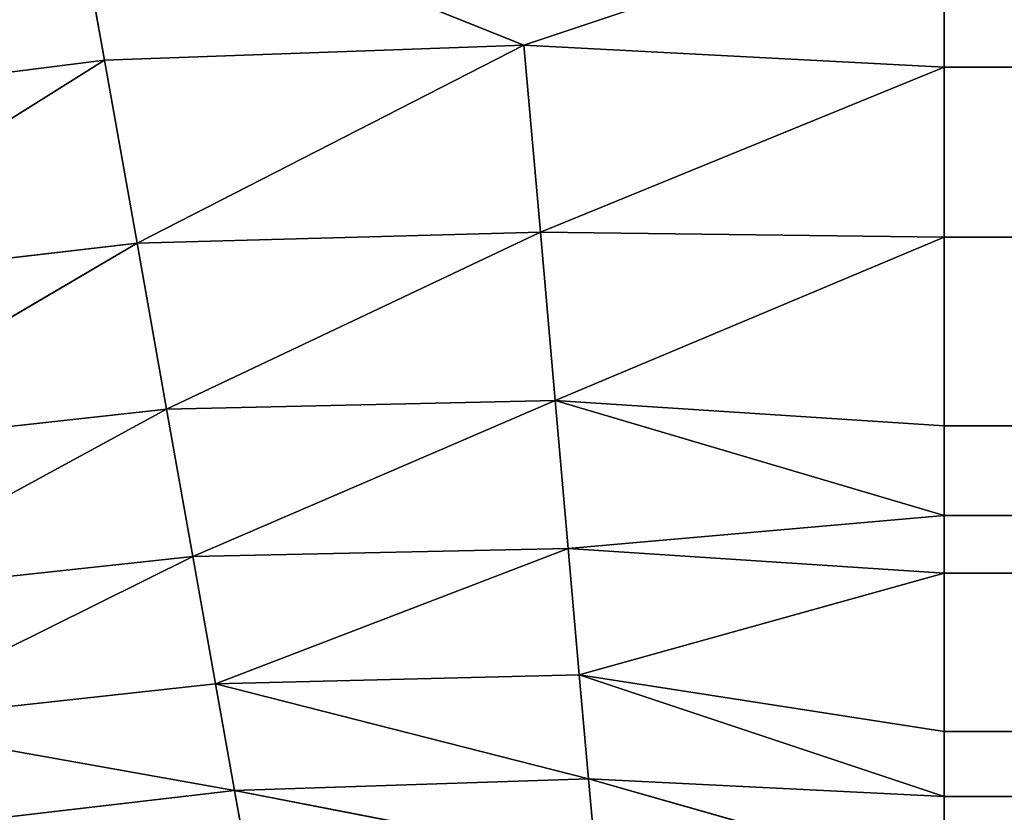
# Model space of a CAD drawing. Extents: x 0 to 700, y 0 to 509.
# Tile 83 of 243: x 35.76 to 37.55, y 319.86 to 321.31. Entities that reach past the tile are written whole.
import ezdxf

# ---------------------------------------------------------------- set-up
doc = ezdxf.new("R2010")
doc.units = 0
doc.header["$LTSCALE"] = 25.4
doc.layers.get('0').update_dxf_attribs({"linetype": 'CONTINUOUS'})

# ---------------------------------------------------------------- blocks, each defined once
blk = doc.blocks.new('5902539864168_-_S_STL')
at = {"color": 0}
for p, q in [((35.8467, 102.1106, 187.4568), (36.6757, 101.7685, 187.7896)), ((35.9108, 101.8315, 187.817), (35.8467, 102.1106, 187.4568)), ((35.9108, 101.8315, 187.817), (35.8467, 102.1106, 187.4568)), ((35.8467, 102.1106, 187.4568), (36.6757, 101.7685, 187.7896)), ((37.442, 101.952, 187.5327), (36.6757, 101.7685, 187.7896)), ((37.442, 101.952, 187.5327), (36.6757, 101.7685, 187.7896)), ((37.442, 101.952, 187.5327), (37.442, 101.7025, 187.8299)), ((37.442, 101.952, 187.5327), (37.442, 101.7025, 187.8299)), ((35.9108, 101.8315, 187.817), (35.1557, 101.891, 187.9122)), ((35.9108, 101.8315, 187.817), (35.1557, 101.891, 187.9122)), ((35.9108, 101.8315, 187.817), (35.2437, 101.5951, 188.2353)), ((35.9108, 101.8315, 187.817), (35.2437, 101.5951, 188.2353)), ((35.9702, 101.5199, 188.1505), (35.9108, 101.8315, 187.817)), ((35.9108, 101.8315, 187.817), (36.6757, 101.7685, 187.7896)), ((35.9108, 101.8315, 187.817), (36.6757, 101.7685, 187.7896)), ((35.9702, 101.5199, 188.1505), (35.9108, 101.8315, 187.817)), ((35.9702, 101.5199, 188.1505), (36.6757, 101.7685, 187.7896)), ((35.9702, 101.5199, 188.1505), (36.6757, 101.7685, 187.7896)), ((37.442, 101.7025, 187.8299), (36.6757, 101.7685, 187.7896)), ((36.6757, 101.7685, 187.7896), (36.7057, 101.4403, 188.1305)), ((37.442, 101.7025, 187.8299), (36.6757, 101.7685, 187.7896)), ((36.6757, 101.7685, 187.7896), (36.7057, 101.4403, 188.1305)), ((37.442, 101.7025, 187.8299), (36.7057, 101.4403, 188.1305)), ((37.442, 101.7025, 187.8299), (36.7057, 101.4403, 188.1305)), ((662.558, 101.7025, 187.83), (37.442, 101.7025, 187.8299)), ((37.442, 101.7025, 187.8299), (37.442, 101.3958, 188.1396)), ((662.558, 101.7025, 187.83), (37.442, 101.7025, 187.8299)), ((37.442, 101.7025, 187.8299), (37.442, 101.3958, 188.1396)), ((35.2437, 101.5951, 188.2353), (35.9702, 101.5199, 188.1505)), ((35.2437, 101.5951, 188.2353), (35.9702, 101.5199, 188.1505)), ((35.9702, 101.5199, 188.1505), (35.3241, 101.2718, 188.5305)), ((35.9702, 101.5199, 188.1505), (35.3241, 101.2718, 188.5305)), ((36.0241, 101.1798, 188.4531), (35.9702, 101.5199, 188.1505)), ((35.9702, 101.5199, 188.1505), (36.7057, 101.4403, 188.1305)), ((35.9702, 101.5199, 188.1505), (36.7057, 101.4403, 188.1305)), ((36.0241, 101.1798, 188.4531), (35.9702, 101.5199, 188.1505)), ((36.0241, 101.1798, 188.4531), (36.7057, 101.4403, 188.1305)), ((36.0241, 101.1798, 188.4531), (36.7057, 101.4403, 188.1305)), ((37.442, 101.3958, 188.1396), (36.7057, 101.4403, 188.1305)), ((36.7057, 101.4403, 188.1305), (36.7327, 101.0827, 188.4376)), ((37.442, 101.3958, 188.1396), (36.7057, 101.4403, 188.1305)), ((36.7057, 101.4403, 188.1305), (36.7327, 101.0827, 188.4376)), ((37.442, 101.3958, 188.1396), (36.7327, 101.0827, 188.4376)), ((37.442, 101.3958, 188.1396), (36.7327, 101.0827, 188.4376)), ((662.558, 101.3958, 188.1396), (37.442, 101.3958, 188.1396)), ((37.442, 101.3958, 188.1396), (37.442, 100.981, 188.4839)), ((662.558, 101.3958, 188.1396), (37.442, 101.3958, 188.1396)), ((37.442, 101.3958, 188.1396), (37.442, 100.981, 188.4839)), ((35.3241, 101.2718, 188.5305), (36.0241, 101.1798, 188.4531)), ((35.3241, 101.2718, 188.5305), (36.0241, 101.1798, 188.4531)), ((36.0241, 101.1798, 188.4531), (35.3961, 100.9253, 188.7949)), ((36.0241, 101.1798, 188.4531), (35.3961, 100.9253, 188.7949)), ((36.0719, 100.8162, 188.7218), (36.0241, 101.1798, 188.4531)), ((36.0241, 101.1798, 188.4531), (36.7327, 101.0827, 188.4376)), ((36.0241, 101.1798, 188.4531), (36.7327, 101.0827, 188.4376)), ((36.0719, 100.8162, 188.7218), (36.0241, 101.1798, 188.4531)), ((36.0719, 100.8162, 188.7218), (36.7327, 101.0827, 188.4376)), ((36.0719, 100.8162, 188.7218), (36.7327, 101.0827, 188.4376)), ((37.442, 100.7475, 188.6471), (36.7327, 101.0827, 188.4376)), ((36.7327, 101.0827, 188.4376), (36.7564, 100.7011, 188.7076)), ((37.442, 100.981, 188.4839), (36.7327, 101.0827, 188.4376)), ((37.442, 100.7475, 188.6471), (36.7327, 101.0827, 188.4376)), ((37.442, 100.981, 188.4839), (36.7327, 101.0827, 188.4376)), ((36.7327, 101.0827, 188.4376), (36.7564, 100.7011, 188.7076)), ((662.558, 100.981, 188.4839), (37.442, 100.981, 188.4839)), ((37.442, 100.981, 188.4839), (37.442, 100.7475, 188.6471)), ((662.558, 100.981, 188.4839), (37.442, 100.981, 188.4839)), ((37.442, 100.981, 188.4839), (37.442, 100.7475, 188.6471)), ((35.3961, 100.9253, 188.7949), (36.0719, 100.8162, 188.7218)), ((35.3961, 100.9253, 188.7949), (36.0719, 100.8162, 188.7218)), ((36.0719, 100.8162, 188.7218), (35.4591, 100.5603, 189.0262)), ((36.0719, 100.8162, 188.7218), (35.4591, 100.5603, 189.0262)), ((36.0719, 100.8162, 188.7218), (36.7564, 100.7011, 188.7076)), ((36.0719, 100.8162, 188.7218), (36.7564, 100.7011, 188.7076)), ((36.0719, 100.8162, 188.7218), (36.1133, 100.4341, 188.9541)), ((36.0719, 100.8162, 188.7218), (36.1133, 100.4341, 188.9541)), ((37.442, 100.7475, 188.6471), (36.7564, 100.7011, 188.7076)), ((37.442, 100.7475, 188.6471), (36.7564, 100.7011, 188.7076)), ((662.558, 100.7475, 188.6471), (37.442, 100.7475, 188.6471)), ((37.442, 100.7475, 188.6471), (37.442, 100.5807, 188.7522)), ((662.558, 100.7475, 188.6471), (37.442, 100.7475, 188.6471)), ((37.442, 100.7475, 188.6471), (37.442, 100.5807, 188.7522)), ((36.7564, 100.7011, 188.7076), (36.1133, 100.4341, 188.9541)), ((36.7564, 100.7011, 188.7076), (36.1133, 100.4341, 188.9541)), ((36.7564, 100.7011, 188.7076), (37.442, 100.5807, 188.7522)), ((36.7564, 100.7011, 188.7076), (37.442, 100.5807, 188.7522)), ((36.7564, 100.7011, 188.7076), (36.7767, 100.3012, 188.938)), ((36.7564, 100.7011, 188.7076), (36.7767, 100.3012, 188.938)), ((37.442, 100.5807, 188.7522), (36.7767, 100.3012, 188.938)), ((37.442, 100.5807, 188.7522), (36.7767, 100.3012, 188.938)), ((662.558, 100.5807, 188.7522), (37.442, 100.5807, 188.7522)), ((37.442, 100.5807, 188.7522), (37.442, 100.0248, 189.0413)), ((662.558, 100.5807, 188.7522), (37.442, 100.5807, 188.7522)), ((37.442, 100.5807, 188.7522), (37.442, 100.0248, 189.0413)), ((36.1133, 100.4341, 188.9541), (35.4591, 100.5603, 189.0262)), ((35.4591, 100.5603, 189.0262), (36.1481, 100.039, 189.1488)), ((35.4591, 100.5603, 189.0262), (36.1481, 100.039, 189.1488)), ((36.1133, 100.4341, 188.9541), (35.4591, 100.5603, 189.0262)), ((36.7767, 100.3012, 188.938), (36.1133, 100.4341, 188.9541)), ((36.1133, 100.4341, 188.9541), (36.7934, 99.8889, 189.1277)), ((36.1133, 100.4341, 188.9541), (36.7934, 99.8889, 189.1277)), ((36.1133, 100.4341, 188.9541), (36.1481, 100.039, 189.1488)), ((36.1133, 100.4341, 188.9541), (36.1481, 100.039, 189.1488)), ((36.7767, 100.3012, 188.938), (36.1133, 100.4341, 188.9541)), ((36.7934, 99.8889, 189.1277), (36.7767, 100.3012, 188.938)), ((37.442, 100.0248, 189.0413), (36.7767, 100.3012, 188.938)), ((36.7767, 100.3012, 188.938), (37.442, 99.7327, 189.1599)), ((36.7767, 100.3012, 188.938), (37.442, 99.7327, 189.1599)), ((36.7934, 99.8889, 189.1277), (36.7767, 100.3012, 188.938)), ((37.442, 100.0248, 189.0413), (36.7767, 100.3012, 188.938)), ((36.1481, 100.039, 189.1488), (35.5127, 100.1818, 189.2231)), ((36.1481, 100.039, 189.1488), (35.5127, 100.1818, 189.2231)), ((36.7934, 99.8889, 189.1277), (36.1481, 100.039, 189.1488)), ((36.1481, 100.039, 189.1488), (36.8065, 99.4701, 189.2767)), ((36.7934, 99.8889, 189.1277), (36.1481, 100.039, 189.1488)), ((36.1481, 100.039, 189.1488), (36.8065, 99.4701, 189.2767)), ((36.1481, 100.039, 189.1488), (36.1761, 99.6362, 189.3056)), ((36.1481, 100.039, 189.1488), (36.1761, 99.6362, 189.3056)), ((662.558, 100.0248, 189.0413), (37.442, 100.0248, 189.0413)), ((37.442, 100.0248, 189.0413), (37.442, 99.7327, 189.1599)), ((662.558, 100.0248, 189.0413), (37.442, 100.0248, 189.0413)), ((37.442, 100.0248, 189.0413), (37.442, 99.7327, 189.1599)), ((36.7934, 99.8889, 189.1277), (37.442, 99.7327, 189.1599)), ((36.7934, 99.8889, 189.1277), (37.442, 99.7327, 189.1599)), ((36.7934, 99.8889, 189.1277), (37.442, 99.2472, 189.3116)), ((36.7934, 99.8889, 189.1277), (37.442, 99.2472, 189.3116)), ((36.7934, 99.8889, 189.1277), (36.8065, 99.4701, 189.2767)), ((36.7934, 99.8889, 189.1277), (36.8065, 99.4701, 189.2767)), ((662.558, 99.7327, 189.1599), (37.442, 99.7327, 189.1599)), ((37.442, 99.7327, 189.1599), (37.442, 99.2472, 189.3116)), ((662.558, 99.7327, 189.1599), (37.442, 99.7327, 189.1599)), ((37.442, 99.7327, 189.1599), (37.442, 99.2472, 189.3116))]:
    blk.add_line(p, q, dxfattribs=at)
mesh = blk.add_polyface(dxfattribs=at)
corners = [(5.8292, 103, 89.0513), (350, 103, 116.5513), (694.1707, 103, 89.0513), (346.9612, 103, 116.8172), (35.4535, 103, 184.6354), (33.7016, 103, 185.0729), (32.1062, 103, 185.7495), (30.7018, 103, 186.6255), (29.4424, 103, 187.7283), (28.4097, 103, 188.9963), (27.6463, 103, 190.3453), (27.1371, 103, 191.7417), (26.8672, 103, 193.162), (5.8292, 103, 503.2221), (344.0146, 103, 117.6067), (341.25, 103, 118.8959), (338.7512, 103, 120.6456), (336.5942, 103, 122.8026), (334.8445, 103, 125.3013), (333.5554, 103, 128.066), (332.7659, 103, 131.0125), (332.5, 103, 134.0513), (332.7659, 103, 137.0902), (333.5554, 103, 140.0367), (334.8445, 103, 142.8013), (336.5942, 103, 145.3001), (338.7512, 103, 147.4571), (341.25, 103, 149.2068), (344.0146, 103, 150.496), (346.9612, 103, 151.2855), (350, 103, 151.5513), (37.442, 103, 184.4697), (26.8146, 103, 194.1381), (26.8146, 103, 473.1736), (26.9551, 103, 474.8753), (26.9811, 103, 475.0224), (27.3125, 103, 476.3089), (27.4753, 103, 476.7559), (27.8568, 103, 477.5931), (28.651, 103, 478.8429), (29.5798, 103, 479.868), (30.6657, 103, 480.7268), (30.7295, 103, 480.7689), (31.8807, 103, 481.4002), (32.2955, 103, 481.576), (33.2209, 103, 481.8849), (34.0289, 103, 482.0703), (34.6826, 103, 482.1682), (35.8777, 103, 482.2367), (664.1223, 103, 482.2367), (673.1854, 103, 194.1381), (694.1707, 103, 503.2221), (673.0914, 103, 192.8347), (672.7317, 103, 191.3065), (672.1177, 103, 189.8691), (671.2672, 103, 188.5502), (670.1917, 103, 187.3684), (669.8016, 103, 187.0227), (668.4412, 103, 186.0551), (666.9005, 103, 185.294), (665.2044, 103, 184.7658), (353.0388, 103, 116.8172), (355.9854, 103, 117.6067), (358.75, 103, 118.8959), (361.2488, 103, 120.6456), (363.4058, 103, 122.8026), (365.1554, 103, 125.3013), (366.4446, 103, 128.066), (367.2341, 103, 131.0125), (367.5, 103, 134.0513), (367.2341, 103, 137.0902), (366.4446, 103, 140.0367), (663.399, 103, 184.499), (365.1554, 103, 142.8013), (363.4058, 103, 145.3001), (361.2488, 103, 147.4571), (358.75, 103, 149.2068), (355.9854, 103, 150.496), (353.0388, 103, 151.2855), (662.558, 103, 184.4697), (673.1854, 103, 473.1736), (673.1169, 103, 474.3688), (673.0189, 103, 475.0224), (672.8336, 103, 475.8304), (672.5247, 103, 476.7559), (672.3489, 103, 477.1706), (671.7175, 103, 478.3218), (671.6755, 103, 478.3857), (670.8167, 103, 479.4716), (669.7916, 103, 480.4003), (668.5418, 103, 481.1945), (667.7045, 103, 481.576), (667.2576, 103, 481.7388), (665.9711, 103, 482.0703), (665.8239, 103, 482.0962)]
mesh.append_faces([[corners[k] for k in face] for face in [(0, 1, 2), (1, 0, 3), (4, 0, 5), (5, 0, 6), (6, 0, 7), (7, 0, 8), (8, 0, 9), (9, 0, 10), (10, 0, 11), (11, 0, 12), (3, 4, 14), (14, 4, 15), (15, 4, 16), (16, 4, 17), (17, 4, 18), (18, 4, 19), (19, 4, 20), (20, 4, 21), (21, 4, 22), (22, 4, 23), (23, 4, 24), (24, 4, 25), (25, 4, 26), (26, 4, 27), (27, 4, 28), (28, 4, 29), (29, 4, 30), (12, 13, 32), (32, 13, 33), (33, 13, 34), (34, 13, 35), (35, 13, 36), (36, 13, 37), (37, 13, 38), (38, 13, 39), (39, 13, 40), (40, 13, 41), (41, 13, 42), (42, 13, 43), (43, 13, 44), (44, 13, 45), (45, 13, 46), (46, 13, 47), (47, 13, 48), (48, 13, 49), (2, 50, 51), (50, 2, 52), (52, 2, 53), (53, 2, 54), (54, 2, 55), (55, 2, 56), (56, 2, 57), (57, 2, 58), (58, 2, 59), (59, 2, 60), (61, 2, 1), (60, 71, 72), (72, 30, 79), (79, 30, 31), (51, 49, 13)]], dxfattribs={"vtx0": -1, "vtx1": -1, "color": 0})
mesh.append_faces([[corners[k] for k in face] for face in [(3, 0, 4), (60, 2, 61)]], dxfattribs={"vtx0": -1, "vtx1": -1, "vtx2": -1, "color": 0})
mesh.append_faces([[corners[k] for k in face] for face in [(12, 0, 13), (30, 4, 31), (60, 61, 62), (60, 62, 63), (60, 63, 64), (60, 64, 65), (60, 65, 66), (60, 66, 67), (60, 67, 68), (60, 68, 69), (60, 69, 70), (60, 70, 71), (72, 71, 73), (72, 73, 74), (72, 74, 75), (72, 75, 76), (72, 76, 77), (72, 77, 78), (72, 78, 30), (51, 50, 80), (51, 80, 81), (51, 81, 82), (51, 82, 83), (51, 83, 84), (51, 84, 85), (51, 85, 86), (51, 86, 87), (51, 87, 88), (51, 88, 89), (51, 89, 90), (51, 90, 91), (51, 91, 92), (51, 92, 93), (51, 93, 94), (51, 94, 49)]], dxfattribs={"vtx0": -1, "vtx2": -1, "color": 0})
mesh = blk.add_polyface(dxfattribs=at)
corners = [(34.2948, 102.1981, 187.7436), (35.8467, 102.1106, 187.4568), (34.1645, 102.417, 187.3942)]
mesh.append_faces([[corners[k] for k in face] for face in [(0, 1, 2)]], dxfattribs={"color": 0})
mesh = blk.add_polyface(dxfattribs=at)
corners = [(34.4184, 101.9467, 188.0751), (35.8467, 102.1106, 187.4568), (34.2948, 102.1981, 187.7436)]
mesh.append_faces([[corners[k] for k in face] for face in [(0, 1, 2)]], dxfattribs={"color": 0})
mesh = blk.add_polyface(dxfattribs=at)
corners = [(34.4184, 101.9467, 188.0751), (35.1557, 101.891, 187.9122), (35.8467, 102.1106, 187.4568)]
mesh.append_faces([[corners[k] for k in face] for face in [(0, 1, 2)]], dxfattribs={"color": 0})
mesh = blk.add_polyface(dxfattribs=at)
corners = [(35.1557, 101.891, 187.9122), (35.9108, 101.8315, 187.817), (35.8467, 102.1106, 187.4568)]
mesh.append_faces([[corners[k] for k in face] for face in [(0, 1, 2)]], dxfattribs={"color": 0})
mesh = blk.add_polyface(dxfattribs=at)
corners = [(36.6757, 101.7685, 187.7896), (37.442, 101.952, 187.5327), (35.8467, 102.1106, 187.4568)]
mesh.append_faces([[corners[k] for k in face] for face in [(0, 1, 2)]], dxfattribs={"color": 0})
mesh = blk.add_polyface(dxfattribs=at)
corners = [(35.9108, 101.8315, 187.817), (36.6757, 101.7685, 187.7896), (35.8467, 102.1106, 187.4568)]
mesh.append_faces([[corners[k] for k in face] for face in [(0, 1, 2)]], dxfattribs={"color": 0})
mesh = blk.add_polyface(dxfattribs=at)
corners = [(37.442, 101.7025, 187.8299), (37.442, 101.952, 187.5327), (36.6757, 101.7685, 187.7896)]
mesh.append_faces([[corners[k] for k in face] for face in [(0, 1, 2)]], dxfattribs={"color": 0})
mesh = blk.add_polyface(dxfattribs=at)
corners = [(37.442, 101.7025, 187.8299), (662.558, 101.952, 187.5327), (37.442, 101.952, 187.5327), (662.558, 101.7025, 187.83)]
mesh.append_faces([[corners[k] for k in face] for face in [(0, 1, 2), (1, 0, 3)]], dxfattribs={"vtx0": -1, "color": 0})
mesh = blk.add_polyface(dxfattribs=at)
corners = [(35.2437, 101.5951, 188.2353), (35.9108, 101.8315, 187.817), (35.1557, 101.891, 187.9122)]
mesh.append_faces([[corners[k] for k in face] for face in [(0, 1, 2)]], dxfattribs={"color": 0})
mesh = blk.add_polyface(dxfattribs=at)
corners = [(35.2437, 101.5951, 188.2353), (35.9702, 101.5199, 188.1505), (35.9108, 101.8315, 187.817)]
mesh.append_faces([[corners[k] for k in face] for face in [(0, 1, 2)]], dxfattribs={"color": 0})
mesh = blk.add_polyface(dxfattribs=at)
corners = [(35.9702, 101.5199, 188.1505), (36.6757, 101.7685, 187.7896), (35.9108, 101.8315, 187.817)]
mesh.append_faces([[corners[k] for k in face] for face in [(0, 1, 2)]], dxfattribs={"color": 0})
mesh = blk.add_polyface(dxfattribs=at)
corners = [(35.9702, 101.5199, 188.1505), (36.7057, 101.4403, 188.1305), (36.6757, 101.7685, 187.7896)]
mesh.append_faces([[corners[k] for k in face] for face in [(0, 1, 2)]], dxfattribs={"color": 0})
mesh = blk.add_polyface(dxfattribs=at)
corners = [(36.7057, 101.4403, 188.1305), (37.442, 101.7025, 187.8299), (36.6757, 101.7685, 187.7896)]
mesh.append_faces([[corners[k] for k in face] for face in [(0, 1, 2)]], dxfattribs={"color": 0})
mesh = blk.add_polyface(dxfattribs=at)
corners = [(37.442, 101.3958, 188.1396), (37.442, 101.7025, 187.8299), (36.7057, 101.4403, 188.1305)]
mesh.append_faces([[corners[k] for k in face] for face in [(0, 1, 2)]], dxfattribs={"color": 0})
mesh = blk.add_polyface(dxfattribs=at)
corners = [(37.442, 101.3958, 188.1396), (662.558, 101.7025, 187.83), (37.442, 101.7025, 187.8299), (662.558, 101.3958, 188.1396)]
mesh.append_faces([[corners[k] for k in face] for face in [(0, 1, 2), (1, 0, 3)]], dxfattribs={"vtx0": -1, "color": 0})
mesh = blk.add_polyface(dxfattribs=at)
corners = [(35.9702, 101.5199, 188.1505), (35.2437, 101.5951, 188.2353), (35.3241, 101.2718, 188.5305)]
mesh.append_faces([[corners[k] for k in face] for face in [(0, 1, 2)]], dxfattribs={"color": 0})
mesh = blk.add_polyface(dxfattribs=at)
corners = [(36.0241, 101.1798, 188.4531), (35.9702, 101.5199, 188.1505), (35.3241, 101.2718, 188.5305)]
mesh.append_faces([[corners[k] for k in face] for face in [(0, 1, 2)]], dxfattribs={"color": 0})
mesh = blk.add_polyface(dxfattribs=at)
corners = [(36.7057, 101.4403, 188.1305), (35.9702, 101.5199, 188.1505), (36.0241, 101.1798, 188.4531)]
mesh.append_faces([[corners[k] for k in face] for face in [(0, 1, 2)]], dxfattribs={"color": 0})
mesh = blk.add_polyface(dxfattribs=at)
corners = [(36.7327, 101.0827, 188.4376), (36.7057, 101.4403, 188.1305), (36.0241, 101.1798, 188.4531)]
mesh.append_faces([[corners[k] for k in face] for face in [(0, 1, 2)]], dxfattribs={"color": 0})
mesh = blk.add_polyface(dxfattribs=at)
corners = [(37.442, 101.3958, 188.1396), (36.7057, 101.4403, 188.1305), (36.7327, 101.0827, 188.4376)]
mesh.append_faces([[corners[k] for k in face] for face in [(0, 1, 2)]], dxfattribs={"color": 0})
mesh = blk.add_polyface(dxfattribs=at)
corners = [(37.442, 101.3958, 188.1396), (36.7327, 101.0827, 188.4376), (37.442, 100.981, 188.4839)]
mesh.append_faces([[corners[k] for k in face] for face in [(0, 1, 2)]], dxfattribs={"color": 0})
mesh = blk.add_polyface(dxfattribs=at)
corners = [(662.558, 100.981, 188.4839), (37.442, 101.3958, 188.1396), (37.442, 100.981, 188.4839), (662.558, 101.3958, 188.1396)]
mesh.append_faces([[corners[k] for k in face] for face in [(0, 1, 2), (1, 0, 3)]], dxfattribs={"vtx0": -1, "color": 0})
mesh = blk.add_polyface(dxfattribs=at)
corners = [(36.0241, 101.1798, 188.4531), (35.3241, 101.2718, 188.5305), (35.3961, 100.9253, 188.7949)]
mesh.append_faces([[corners[k] for k in face] for face in [(0, 1, 2)]], dxfattribs={"color": 0})
mesh = blk.add_polyface(dxfattribs=at)
corners = [(36.0719, 100.8162, 188.7218), (36.0241, 101.1798, 188.4531), (35.3961, 100.9253, 188.7949)]
mesh.append_faces([[corners[k] for k in face] for face in [(0, 1, 2)]], dxfattribs={"color": 0})
mesh = blk.add_polyface(dxfattribs=at)
corners = [(36.7327, 101.0827, 188.4376), (36.0241, 101.1798, 188.4531), (36.0719, 100.8162, 188.7218)]
mesh.append_faces([[corners[k] for k in face] for face in [(0, 1, 2)]], dxfattribs={"color": 0})
mesh = blk.add_polyface(dxfattribs=at)
corners = [(36.7564, 100.7011, 188.7076), (36.7327, 101.0827, 188.4376), (36.0719, 100.8162, 188.7218)]
mesh.append_faces([[corners[k] for k in face] for face in [(0, 1, 2)]], dxfattribs={"color": 0})
mesh = blk.add_polyface(dxfattribs=at)
corners = [(37.442, 100.7475, 188.6471), (36.7327, 101.0827, 188.4376), (36.7564, 100.7011, 188.7076)]
mesh.append_faces([[corners[k] for k in face] for face in [(0, 1, 2)]], dxfattribs={"color": 0})
mesh = blk.add_polyface(dxfattribs=at)
corners = [(37.442, 100.981, 188.4839), (36.7327, 101.0827, 188.4376), (37.442, 100.7475, 188.6471)]
mesh.append_faces([[corners[k] for k in face] for face in [(0, 1, 2)]], dxfattribs={"color": 0})
mesh = blk.add_polyface(dxfattribs=at)
corners = [(662.558, 100.7475, 188.6471), (37.442, 100.981, 188.4839), (37.442, 100.7475, 188.6471), (662.558, 100.981, 188.4839)]
mesh.append_faces([[corners[k] for k in face] for face in [(0, 1, 2), (1, 0, 3)]], dxfattribs={"vtx0": -1, "color": 0})
mesh = blk.add_polyface(dxfattribs=at)
corners = [(36.0719, 100.8162, 188.7218), (35.3961, 100.9253, 188.7949), (35.4591, 100.5603, 189.0262)]
mesh.append_faces([[corners[k] for k in face] for face in [(0, 1, 2)]], dxfattribs={"color": 0})
mesh = blk.add_polyface(dxfattribs=at)
corners = [(36.1133, 100.4341, 188.9541), (36.0719, 100.8162, 188.7218), (35.4591, 100.5603, 189.0262)]
mesh.append_faces([[corners[k] for k in face] for face in [(0, 1, 2)]], dxfattribs={"color": 0})
mesh = blk.add_polyface(dxfattribs=at)
corners = [(36.7564, 100.7011, 188.7076), (36.0719, 100.8162, 188.7218), (36.1133, 100.4341, 188.9541)]
mesh.append_faces([[corners[k] for k in face] for face in [(0, 1, 2)]], dxfattribs={"color": 0})
mesh = blk.add_polyface(dxfattribs=at)
corners = [(37.442, 100.7475, 188.6471), (36.7564, 100.7011, 188.7076), (37.442, 100.5807, 188.7522)]
mesh.append_faces([[corners[k] for k in face] for face in [(0, 1, 2)]], dxfattribs={"color": 0})
mesh = blk.add_polyface(dxfattribs=at)
corners = [(662.558, 100.5807, 188.7522), (37.442, 100.7475, 188.6471), (37.442, 100.5807, 188.7522), (662.558, 100.7475, 188.6471)]
mesh.append_faces([[corners[k] for k in face] for face in [(0, 1, 2), (1, 0, 3)]], dxfattribs={"vtx0": -1, "color": 0})
mesh = blk.add_polyface(dxfattribs=at)
corners = [(36.7767, 100.3012, 188.938), (36.7564, 100.7011, 188.7076), (36.1133, 100.4341, 188.9541)]
mesh.append_faces([[corners[k] for k in face] for face in [(0, 1, 2)]], dxfattribs={"color": 0})
mesh = blk.add_polyface(dxfattribs=at)
corners = [(37.442, 100.5807, 188.7522), (36.7564, 100.7011, 188.7076), (36.7767, 100.3012, 188.938)]
mesh.append_faces([[corners[k] for k in face] for face in [(0, 1, 2)]], dxfattribs={"color": 0})
mesh = blk.add_polyface(dxfattribs=at)
corners = [(37.442, 100.5807, 188.7522), (36.7767, 100.3012, 188.938), (37.442, 100.0248, 189.0413)]
mesh.append_faces([[corners[k] for k in face] for face in [(0, 1, 2)]], dxfattribs={"color": 0})
mesh = blk.add_polyface(dxfattribs=at)
corners = [(662.558, 100.0248, 189.0413), (37.442, 100.5807, 188.7522), (37.442, 100.0248, 189.0413), (662.558, 100.5807, 188.7522)]
mesh.append_faces([[corners[k] for k in face] for face in [(0, 1, 2), (1, 0, 3)]], dxfattribs={"vtx0": -1, "color": 0})
mesh = blk.add_polyface(dxfattribs=at)
corners = [(36.1481, 100.039, 189.1488), (36.1133, 100.4341, 188.9541), (35.4591, 100.5603, 189.0262)]
mesh.append_faces([[corners[k] for k in face] for face in [(0, 1, 2)]], dxfattribs={"color": 0})
mesh = blk.add_polyface(dxfattribs=at)
corners = [(36.1481, 100.039, 189.1488), (35.4591, 100.5603, 189.0262), (35.5127, 100.1818, 189.2231)]
mesh.append_faces([[corners[k] for k in face] for face in [(0, 1, 2)]], dxfattribs={"color": 0})
mesh = blk.add_polyface(dxfattribs=at)
corners = [(36.7934, 99.8889, 189.1277), (36.7767, 100.3012, 188.938), (36.1133, 100.4341, 188.9541)]
mesh.append_faces([[corners[k] for k in face] for face in [(0, 1, 2)]], dxfattribs={"color": 0})
mesh = blk.add_polyface(dxfattribs=at)
corners = [(36.7934, 99.8889, 189.1277), (36.1133, 100.4341, 188.9541), (36.1481, 100.039, 189.1488)]
mesh.append_faces([[corners[k] for k in face] for face in [(0, 1, 2)]], dxfattribs={"color": 0})
mesh = blk.add_polyface(dxfattribs=at)
corners = [(37.442, 100.0248, 189.0413), (36.7767, 100.3012, 188.938), (37.442, 99.7327, 189.1599)]
mesh.append_faces([[corners[k] for k in face] for face in [(0, 1, 2)]], dxfattribs={"color": 0})
mesh = blk.add_polyface(dxfattribs=at)
corners = [(37.442, 99.7327, 189.1599), (36.7767, 100.3012, 188.938), (36.7934, 99.8889, 189.1277)]
mesh.append_faces([[corners[k] for k in face] for face in [(0, 1, 2)]], dxfattribs={"color": 0})
mesh = blk.add_polyface(dxfattribs=at)
corners = [(36.1761, 99.6362, 189.3056), (36.1481, 100.039, 189.1488), (35.5127, 100.1818, 189.2231)]
mesh.append_faces([[corners[k] for k in face] for face in [(0, 1, 2)]], dxfattribs={"color": 0})
mesh = blk.add_polyface(dxfattribs=at)
corners = [(36.8065, 99.4701, 189.2767), (36.7934, 99.8889, 189.1277), (36.1481, 100.039, 189.1488)]
mesh.append_faces([[corners[k] for k in face] for face in [(0, 1, 2)]], dxfattribs={"color": 0})
mesh = blk.add_polyface(dxfattribs=at)
corners = [(36.8065, 99.4701, 189.2767), (36.1481, 100.039, 189.1488), (36.1761, 99.6362, 189.3056)]
mesh.append_faces([[corners[k] for k in face] for face in [(0, 1, 2)]], dxfattribs={"color": 0})
mesh = blk.add_polyface(dxfattribs=at)
corners = [(662.558, 99.7327, 189.1599), (37.442, 100.0248, 189.0413), (37.442, 99.7327, 189.1599), (662.558, 100.0248, 189.0413)]
mesh.append_faces([[corners[k] for k in face] for face in [(0, 1, 2), (1, 0, 3)]], dxfattribs={"vtx0": -1, "color": 0})
mesh = blk.add_polyface(dxfattribs=at)
corners = [(37.442, 99.7327, 189.1599), (36.7934, 99.8889, 189.1277), (37.442, 99.2472, 189.3116)]
mesh.append_faces([[corners[k] for k in face] for face in [(0, 1, 2)]], dxfattribs={"color": 0})
mesh = blk.add_polyface(dxfattribs=at)
corners = [(37.442, 99.2472, 189.3116), (36.7934, 99.8889, 189.1277), (36.8065, 99.4701, 189.2767)]
mesh.append_faces([[corners[k] for k in face] for face in [(0, 1, 2)]], dxfattribs={"color": 0})
mesh = blk.add_polyface(dxfattribs=at)
corners = [(662.558, 99.2472, 189.3116), (37.442, 99.7327, 189.1599), (37.442, 99.2472, 189.3116), (662.558, 99.7327, 189.1599)]
mesh.append_faces([[corners[k] for k in face] for face in [(0, 1, 2), (1, 0, 3)]], dxfattribs={"vtx0": -1, "color": 0})

msp = doc.modelspace()

# ---------------------------------------------------------------- block references
at = {"color": 254, "extrusion": (0, -1, 6.12323e-17)}
msp.add_blockref('5902539864168_-_S_STL', (0, 0, -509.0513), dxfattribs=at)

doc.saveas('drawing.dxf')
